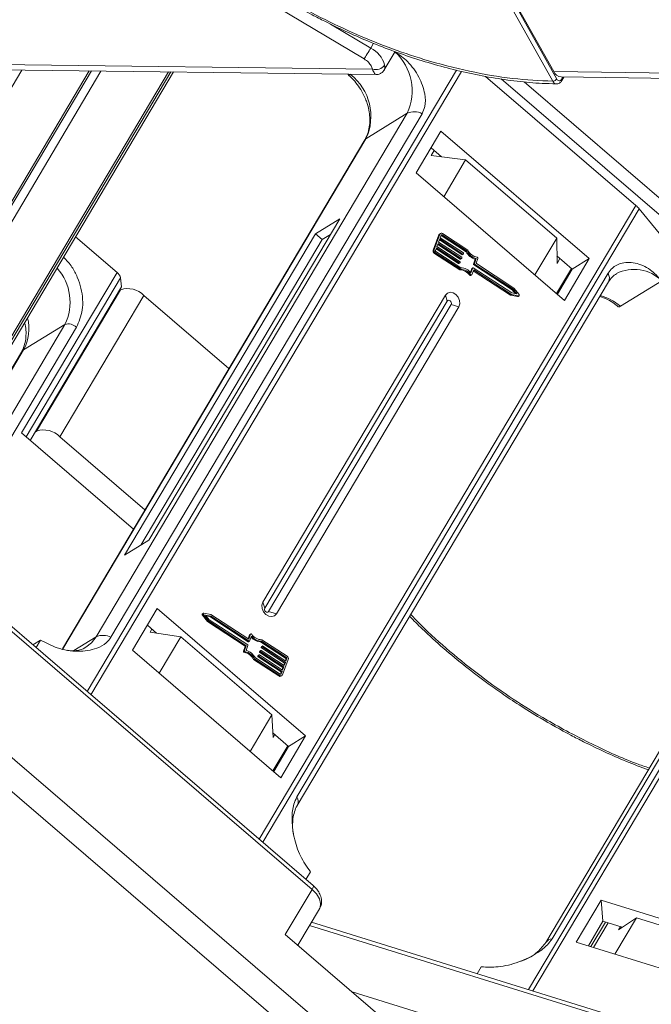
# Model space of a CAD drawing. Header units: millimetres. Extents: x -608 to 1473, y -502 to 956.
# Tile 28 of 52: x 757 to 807, y 701 to 779. Entities that reach past the tile are written whole.
import ezdxf

# ---------------------------------------------------------------- set-up
doc = ezdxf.new("R2010")
doc.units = ezdxf.units.MM

msp = doc.modelspace()

# ---------------------------------------------------------------- linework, layer by layer
at = {"color": 7, "linetype": 'Continuous', "lineweight": 15}
for p, q in [((798.784, 774.28), (773.987, 818.541)), ((799.096, 774.454), (774.299, 818.715)), ((774.632, 818.277), (798.853, 775.044)), ((783.884, 776.034), (776.936, 780.167)), ((784.399, 776.9), (781.216, 778.793)), ((784.621, 777.273), (784.399, 776.9)), ((785.475, 775.175), (786.332, 776.615)), ((784.543, 775.228), (745.177, 775.735)), ((784.543, 775.228), (784.449, 775.485)), ((745.723, 756.469), (756.842, 775.162)), ((745.761, 775.304), (784.816, 774.802)), ((768.426, 775.013), (749.924, 743.904)), ((749.995, 743.691), (768.623, 775.01)), ((751.97, 746.654), (768.834, 775.007)), ((768.831, 775.007), (751.991, 746.692)), ((754.6, 762.061), (762.35, 775.091)), ((762.17, 775.093), (754.765, 762.643)), ((755.101, 761.636), (763.098, 775.081)), ((791.174, 775.153), (762.009, 726.117)), ((762.304, 725.864), (791.562, 775.057)), ((782.843, 774.827), (782.811, 774.807)), ((838.22, 774.538), (798.853, 775.044)), ((793.475, 774.66), (805.352, 764.47)), ((794.699, 774.458), (809.841, 761.467)), ((810.526, 762.21), (796.517, 774.23)), ((799.438, 774.613), (838.493, 774.111)), ((799.576, 774.612), (799.48, 774.449)), ((799.49, 774.323), (799.662, 774.611)), ((787.286, 771.756), (762.709, 730.434)), ((763.887, 730.395), (788.464, 771.716)), ((787.286, 771.756), (784.025, 769.745)), ((789.946, 770.337), (787.986, 767.042)), ((801.669, 760.279), (789.946, 770.337)), ((783.937, 769.658), (760.051, 729.496)), ((760.083, 729.491), (784.025, 769.745)), ((789.994, 768.316), (789.166, 769.026)), ((789.188, 768.419), (789.42, 768.809)), ((789.188, 768.419), (791.898, 768.073)), ((791.898, 768.073), (790.17, 765.168)), ((799.091, 761.901), (791.898, 768.073)), ((787.986, 767.042), (799.708, 756.984)), ((805.352, 764.47), (775.604, 714.454)), ((775.875, 714.221), (805.607, 764.21)), ((805.607, 764.21), (808.592, 760.559)), ((766.883, 738.065), (781.961, 763.416)), ((781.961, 763.416), (780.043, 762.233)), ((789.919, 762.263), (789.842, 762.216)), ((761.096, 761.998), (764.366, 759.193)), ((780.043, 762.233), (764.965, 736.882)), ((780.576, 761.776), (766.236, 737.666)), ((780.043, 762.233), (780.576, 761.776)), ((781.223, 762.175), (780.576, 761.776)), ((789.791, 762.152), (789.336, 760.943)), ((789.868, 762.199), (789.413, 760.99)), ((789.722, 761.479), (789.628, 761.227)), ((791.552, 760.288), (789.722, 761.479)), ((789.855, 761.831), (789.76, 761.579)), ((789.76, 761.579), (791.59, 760.389)), ((789.791, 762.152), (789.868, 762.199)), ((789.826, 761.753), (791.608, 760.593)), ((791.685, 760.641), (789.855, 761.831)), ((789.969, 762.134), (789.893, 761.932)), ((789.893, 761.932), (791.723, 760.741)), ((789.961, 762.104), (789.958, 762.106)), ((790.038, 762.151), (789.961, 762.104)), ((789.961, 762.104), (791.932, 760.821)), ((792.009, 760.869), (790.038, 762.151)), ((792.078, 760.949), (790.076, 762.252)), ((797.363, 758.996), (799.091, 761.901)), ((799.091, 761.901), (799.117, 759.9)), ((789.413, 760.99), (789.336, 760.943)), ((789.431, 760.693), (789.507, 760.741)), ((789.507, 760.741), (791.51, 759.438)), ((789.59, 761.126), (789.514, 760.925)), ((789.545, 760.841), (791.516, 759.559)), ((789.56, 761.048), (791.343, 759.888)), ((791.42, 759.935), (789.59, 761.126)), ((789.628, 761.227), (791.458, 760.036)), ((789.693, 761.401), (791.476, 760.241)), ((791.739, 760.7), (791.72, 760.649)), ((791.932, 760.821), (792.009, 760.869)), ((789.431, 760.693), (791.433, 759.391)), ((791.343, 759.888), (791.42, 759.935)), ((791.369, 759.886), (791.446, 759.934)), ((791.473, 759.995), (791.455, 759.944)), ((791.476, 760.241), (791.552, 760.288)), ((791.502, 760.239), (791.579, 760.286)), ((791.606, 760.347), (791.587, 760.297)), ((791.608, 760.593), (791.685, 760.641)), ((791.635, 760.591), (791.711, 760.639)), ((792.664, 760.235), (792.517, 759.845)), ((792.594, 759.892), (792.741, 760.282)), ((792.664, 760.235), (792.741, 760.282)), ((792.87, 760.292), (792.733, 759.928)), ((800.326, 759.451), (799.109, 760.495)), ((799.349, 760.29), (799.117, 759.9)), ((799.708, 756.984), (801.669, 760.279)), ((801.669, 760.279), (800.326, 759.451)), ((764.366, 759.193), (756.827, 746.518)), ((791.433, 759.391), (791.51, 759.438)), ((792.385, 759.493), (792.274, 759.197)), ((792.315, 759.151), (792.461, 759.54)), ((792.385, 759.493), (792.461, 759.54)), ((792.387, 759.009), (792.534, 759.399)), ((792.47, 759.551), (792.393, 759.503)), ((792.496, 759.549), (795.538, 757.57)), ((792.505, 759.321), (795.444, 757.408)), ((792.594, 759.892), (792.517, 759.845)), ((792.533, 759.804), (792.61, 759.851)), ((792.533, 759.804), (795.575, 757.825)), ((792.534, 759.399), (795.521, 757.456)), ((795.652, 757.872), (792.61, 759.851)), ((795.71, 757.959), (792.749, 759.886)), ((800.268, 759.501), (799.088, 757.516)), ((799.146, 757.467), (800.326, 759.451)), ((757.178, 746.216), (764.637, 758.757)), ((764.706, 758.053), (764.637, 758.757)), ((803.144, 759.121), (778.568, 717.799)), ((778.604, 717.123), (803.181, 758.445)), ((792.298, 759.011), (792.221, 758.963)), ((792.294, 758.94), (792.37, 758.988)), ((804.125, 756.52), (807.386, 758.531)), ((764.706, 758.053), (757.501, 745.939)), ((764.647, 757.82), (758.013, 746.666)), ((764.521, 757.742), (764.647, 757.82)), ((795.575, 757.825), (795.652, 757.872)), ((795.575, 757.825), (795.817, 757.515)), ((795.951, 757.489), (795.652, 757.872)), ((796.118, 757.438), (795.71, 757.959)), ((759.846, 746.225), (766.48, 757.379)), ((773.203, 751.61), (766.48, 757.379)), ((790.299, 757.4), (775.884, 733.164)), ((790.45, 756.931), (776.035, 732.695)), ((790.299, 757.4), (790.45, 756.931)), ((795.444, 757.408), (795.521, 757.456)), ((795.444, 757.408), (796.006, 757.298)), ((795.521, 757.456), (796.083, 757.346)), ((795.538, 757.57), (795.951, 757.489)), ((796.083, 757.346), (796.006, 757.298)), ((796.037, 757.303), (796.114, 757.351)), ((776.339, 732.435), (790.753, 756.67)), ((776.95, 732.25), (791.364, 756.485)), ((791.364, 756.485), (790.753, 756.67)), ((760.243, 755.081), (751.245, 739.952)), ((751.622, 738.824), (761.16, 754.86)), ((760.243, 755.081), (756.983, 753.071)), ((750.502, 742.174), (756.983, 753.071)), ((756.807, 752.895), (750.488, 742.272)), ((826.584, 752.552), (796.87, 702.592)), ((797.199, 702.49), (826.929, 752.478)), ((822.804, 747.636), (798.227, 706.314)), ((798.726, 706.595), (823.302, 747.917)), ((756.827, 746.518), (765.665, 738.935)), ((758.013, 746.666), (757.887, 746.588)), ((766.569, 740.456), (759.846, 746.225)), ((764.965, 736.882), (766.883, 738.065)), ((779.855, 710.807), (750.669, 735.847)), ((750.516, 735.591), (779.768, 710.495)), ((776.035, 732.695), (775.884, 733.164)), ((767.54, 732.666), (765.58, 729.37)), ((779.263, 722.608), (767.54, 732.666)), ((771.106, 732.155), (771.182, 732.203)), ((771.106, 732.155), (771.513, 731.634)), ((771.186, 732.29), (771.11, 732.243)), ((771.182, 732.203), (771.59, 731.682)), ((771.779, 732.185), (771.217, 732.295)), ((771.762, 732.071), (771.349, 732.152)), ((771.349, 732.152), (771.648, 731.769)), ((771.406, 732.079), (771.685, 732.024)), ((771.685, 732.024), (771.762, 732.071)), ((771.685, 732.024), (774.727, 730.045)), ((774.804, 730.092), (771.762, 732.071)), ((774.766, 730.242), (771.779, 732.185)), ((776.95, 732.25), (776.339, 732.435)), ((767.494, 730.726), (766.76, 731.355)), ((771.513, 731.634), (771.59, 731.682)), ((771.513, 731.634), (774.475, 729.708)), ((771.59, 731.682), (774.551, 729.755)), ((771.648, 731.769), (774.69, 729.79)), ((760.949, 729.349), (762.709, 730.434)), ((767.126, 731.041), (766.984, 730.803)), ((766.984, 730.803), (769.391, 730.435)), ((769.391, 730.435), (767.684, 727.565)), ((769.391, 730.435), (776.584, 724.264)), ((774.836, 730.585), (774.719, 730.273)), ((774.913, 730.632), (774.766, 730.242)), ((774.836, 730.585), (774.913, 730.632)), ((774.985, 730.49), (774.839, 730.101)), ((774.93, 730.653), (774.853, 730.606)), ((757.72, 729.797), (758.328, 730.172)), ((757.975, 729.579), (758.328, 730.172)), ((774.49, 729.666), (774.353, 729.302)), ((774.43, 729.349), (774.567, 729.713)), ((774.475, 729.708), (774.551, 729.755)), ((774.49, 729.666), (774.567, 729.713)), ((774.706, 729.748), (774.559, 729.359)), ((774.727, 730.045), (774.804, 730.092)), ((774.753, 730.043), (774.83, 730.09)), ((775.707, 730.034), (775.784, 730.082)), ((775.707, 730.034), (777.678, 728.752)), ((775.769, 729.649), (775.75, 729.599)), ((775.75, 729.599), (775.827, 729.646)), ((775.769, 729.649), (775.846, 729.697)), ((775.854, 729.707), (775.777, 729.66)), ((777.755, 728.799), (775.784, 730.082)), ((777.793, 728.9), (775.79, 730.203)), ((775.827, 729.646), (775.846, 729.697)), ((775.88, 729.706), (777.71, 728.515)), ((765.58, 729.37), (777.303, 719.312)), ((774.43, 729.349), (774.353, 729.302)), ((774.408, 729.209), (774.485, 729.257)), ((775.503, 728.944), (775.484, 728.894)), ((775.484, 728.894), (775.561, 728.941)), ((775.5, 728.852), (775.577, 728.9)), ((775.5, 728.852), (777.33, 727.662)), ((775.503, 728.944), (775.58, 728.992)), ((775.589, 729.002), (775.512, 728.955)), ((775.561, 728.941), (775.58, 728.992)), ((777.407, 727.709), (775.577, 728.9)), ((775.615, 729), (777.445, 727.81)), ((775.636, 729.297), (775.617, 729.247)), ((775.617, 729.247), (775.694, 729.294)), ((775.633, 729.205), (775.71, 729.252)), ((775.633, 729.205), (777.463, 728.014)), ((775.636, 729.297), (775.713, 729.344)), ((775.721, 729.355), (775.645, 729.308)), ((775.694, 729.294), (775.713, 729.344)), ((777.54, 728.061), (775.71, 729.252)), ((775.748, 729.353), (777.578, 728.162)), ((775.766, 729.557), (775.842, 729.605)), ((775.766, 729.557), (777.596, 728.367)), ((777.672, 728.414), (775.842, 729.605)), ((775.222, 728.692), (775.145, 728.645)), ((775.145, 728.645), (777.147, 727.342)), ((775.222, 728.692), (777.224, 727.389)), ((775.291, 728.772), (777.262, 727.49)), ((777.432, 727.442), (777.887, 728.651)), ((777.596, 728.367), (777.53, 728.193)), ((777.578, 728.162), (777.672, 728.414)), ((777.596, 728.367), (777.672, 728.414)), ((777.71, 728.669), (777.663, 728.546)), ((777.678, 728.752), (777.755, 728.799)), ((777.71, 728.515), (777.786, 728.716)), ((777.786, 728.716), (777.71, 728.669)), ((777.224, 727.389), (777.147, 727.342)), ((777.33, 727.662), (777.265, 727.488)), ((777.288, 727.48), (777.331, 727.507)), ((777.304, 727.33), (777.381, 727.378)), ((777.33, 727.662), (777.407, 727.709)), ((777.331, 727.507), (777.407, 727.709)), ((777.463, 728.014), (777.398, 727.84)), ((777.445, 727.81), (777.54, 728.061)), ((777.463, 728.014), (777.54, 728.061)), ((774.877, 721.393), (776.584, 724.264)), ((776.584, 724.264), (776.69, 722.476)), ((777.92, 721.78), (776.667, 722.855)), ((776.69, 722.476), (776.831, 722.714)), ((786.023, 695.174), (754.72, 722.031)), ((777.303, 719.312), (779.263, 722.608)), ((779.263, 722.608), (777.92, 721.78)), ((752.596, 721.19), (788.159, 690.679)), ((777.863, 721.829), (776.682, 719.845)), ((776.74, 719.795), (777.92, 721.78)), ((779.643, 711.885), (779.289, 711.291)), ((779.768, 710.495), (777.657, 706.946)), ((802.598, 709.638), (800.638, 706.343)), ((817.013, 705.169), (802.598, 709.638)), ((802.744, 707.983), (802.598, 709.638)), ((778.646, 706.097), (780.361, 708.98)), ((817.79, 696.106), (779.724, 707.908)), ((802.744, 707.983), (801.593, 706.047)), ((801.783, 705.988), (802.934, 707.924)), ((804.274, 707.509), (802.744, 707.983)), ((805.394, 708.251), (803.695, 705.395)), ((803.975, 707.311), (805.394, 708.251)), ((805.394, 708.251), (814.24, 705.509)), ((779.575, 707.658), (817.534, 695.889)), ((802.001, 705.92), (803.153, 707.856)), ((804.121, 707.556), (803.975, 707.311)), ((777.657, 706.946), (787.184, 698.771)), ((800.638, 706.343), (815.053, 701.874)), ((792.816, 703.849), (793.136, 704.386)), ((789.444, 700.395), (782.943, 702.41))]:
    msp.add_line(p, q, dxfattribs=at)
at = {"color": 7, "linetype": 'Continuous', "lineweight": 15, "flags": 128}
for points in [[(783.884, 776.034), (783.932, 776.114), (783.989, 776.21), (784.054, 776.319), (784.124, 776.436), (784.196, 776.558), (784.268, 776.679), (784.336, 776.794), (784.399, 776.9)], [(784.025, 769.745), (783.961, 769.691), (783.937, 769.658)], [(792.387, 759.009), (792.381, 758.997), (792.372, 758.989), (792.361, 758.983), (792.348, 758.982), (792.334, 758.984), (792.321, 758.99), (792.309, 758.999), (792.298, 759.011)], [(791.364, 756.485), (791.439, 756.714), (791.422, 756.978), (791.314, 757.236), (791.133, 757.45), (790.906, 757.586), (790.668, 757.624), (790.455, 757.559), (790.299, 757.4)], [(790.753, 756.67), (790.775, 756.736), (790.769, 756.811), (790.739, 756.884), (790.687, 756.945), (790.623, 756.984), (790.555, 756.995), (790.494, 756.976), (790.45, 756.931)], [(796.118, 757.438), (796.127, 757.423), (796.133, 757.405), (796.134, 757.388), (796.131, 757.372), (796.123, 757.359), (796.112, 757.35), (796.098, 757.345), (796.083, 757.346)], [(775.884, 733.164), (775.809, 732.935), (775.827, 732.671), (775.934, 732.413), (776.115, 732.2), (776.342, 732.063), (776.58, 732.025), (776.794, 732.09), (776.95, 732.25)], [(771.182, 732.203), (771.173, 732.218), (771.167, 732.236), (771.166, 732.253), (771.169, 732.269), (771.177, 732.282), (771.188, 732.291), (771.202, 732.296), (771.217, 732.295)], [(776.035, 732.695), (776.014, 732.63), (776.019, 732.555), (776.049, 732.481), (776.101, 732.42), (776.165, 732.381), (776.233, 732.371), (776.294, 732.389), (776.339, 732.435)], [(762.709, 730.434), (762.346, 729.961), (761.906, 729.608)], [(774.913, 730.632), (774.919, 730.643), (774.928, 730.652), (774.939, 730.658), (774.952, 730.659), (774.966, 730.657), (774.979, 730.651), (774.991, 730.642), (775.002, 730.63)], [(779.768, 710.495), (779.819, 710.589), (779.854, 710.671), (779.871, 710.737), (779.869, 710.784), (779.855, 710.807)], [(779.768, 710.495), (780.113, 710.138), (780.346, 709.76), (780.447, 709.395), (780.406, 709.074), (780.361, 708.98)]]:
    msp.add_lwpolyline(points, dxfattribs=at)
at = {"color": 7, "linetype": 'Continuous', "lineweight": 15}
for centre, radius, start, end in [((783.413, 774.974), 2.164, 15.62191, 62.88622), ((783.51, 773.514), 4.165, 335.03707, 47.62299), ((784.787, 776.069), 0.875, 253.78756, 324.19862), ((780.218, 771.509), 4.196, 335.15154, 51.8296), ((799.501, 775.311), 0.701, 202.38754, 264.82007), ((798.771, 774.668), 0.389, 271.86957, 326.65022), ((799.375, 774.377), 0.127, 334.9016, 34.91091), ((787.834, 770.506), 1.365, 62.50531, 113.66135), ((804.004, 762.889), 2.078, 39.47392, 49.5482), ((789.991, 762.149), 0.133, 50.4627, 157.85425), ((789.909, 762.11), 0.126, 122.24177, 160.33421), ((790.01, 762.117), 0.0444, 50.4627, 157.85425), ((789.549, 760.881), 0.222, 163.73951, 237.76998), ((789.626, 760.928), 0.222, 163.73951, 237.76998), ((789.585, 760.904), 0.0739, 163.73951, 237.76998), ((791.703, 760.71), 0.037, 343.73951, 57.76998), ((792.998, 761.401), 1.213, 208.51911, 254.00127), ((793.075, 761.448), 1.213, 208.51911, 254.00127), ((793.02, 761.415), 1.051, 206.31727, 258.74353), ((791.434, 759.953), 0.0222, 230.4627, 337.85425), ((791.438, 760.005), 0.037, 343.73951, 57.76998), ((791.49, 760.26), 0.0242, 232.98525, 298.7083), ((791.567, 760.305), 0.0222, 230.4627, 337.85425), ((791.571, 760.358), 0.037, 343.73951, 57.76998), ((791.623, 760.613), 0.0242, 232.98525, 298.7083), ((791.699, 760.658), 0.0222, 230.4627, 337.85425), ((792.768, 759.917), 0.037, 163.73951, 237.76998), ((792.8, 760.313), 0.0731, 343.41164, 78.20567), ((756.668, 756.849), 3.989, 333.69245, 42.13971), ((763.932, 758.621), 0.718, 10.91469, 52.83869), ((791.358, 759.907), 0.0242, 232.98525, 298.7083), ((791.425, 758.436), 0.955, 33.52154, 89.53423), ((791.502, 758.483), 0.955, 33.52154, 89.53423), ((791.473, 758.49), 1.07, 38.11449, 87.69032), ((792.404, 759.486), 0.0209, 122.24177, 160.33421), ((792.482, 759.532), 0.0222, 50.4627, 157.85425), ((792.553, 759.835), 0.037, 163.73951, 237.76998), ((792.63, 759.882), 0.037, 163.73951, 237.76998), ((805.21, 756.358), 3.075, 44.95304, 117.11455), ((792.27, 758.991), 0.0563, 210.09379, 294.78838), ((802.552, 758.75), 0.699, 334.1641, 32.08082), ((765.214, 756.148), 1.765, 44.18828, 108.73639), ((796.015, 757.339), 0.0422, 257.27686, 301.10946), ((801.599, 753.657), 3.818, 48.57716, 75.80808), ((753.936, 754.732), 3.471, 331.39968, 14.5883), ((760.527, 754.245), 0.883, 44.18828, 108.73639), ((757.246, 752.631), 0.512, 120.86471, 148.96532), ((758.58, 744.994), 1.765, 44.18828, 108.73639), ((771.148, 732.197), 0.0599, 130.42518, 224.62734), ((763.257, 729.184), 1.365, 62.50531, 113.66135), ((774.875, 730.571), 0.0414, 122.03902, 160.53696), ((775.747, 731.092), 1.058, 221.07974, 267.82164), ((775.827, 731.151), 1.07, 218.11449, 267.69032), ((775.798, 731.158), 0.955, 213.52154, 269.53423), ((774.455, 729.676), 0.037, 343.73951, 57.76998), ((774.532, 729.724), 0.037, 343.73951, 57.76998), ((774.67, 729.759), 0.037, 343.73951, 57.76998), ((774.742, 730.064), 0.0242, 232.98525, 298.7083), ((774.818, 730.109), 0.0222, 230.4627, 337.85425), ((775.789, 729.642), 0.0209, 122.24177, 160.33421), ((775.862, 729.636), 0.037, 163.73951, 237.76998), ((775.866, 729.688), 0.0222, 50.4627, 157.85425), ((774.423, 729.281), 0.0731, 163.41164, 258.20567), ((774.203, 728.179), 1.051, 26.31727, 78.74353), ((774.5, 729.328), 0.0731, 163.41164, 258.20567), ((774.28, 728.226), 1.051, 26.31727, 78.74353), ((774.225, 728.193), 1.213, 28.51911, 74.00127), ((775.52, 728.884), 0.037, 163.73951, 237.76998), ((775.523, 728.937), 0.0209, 122.24177, 160.33421), ((775.597, 728.931), 0.037, 163.73951, 237.76998), ((775.601, 728.983), 0.0222, 50.4627, 157.85425), ((775.653, 729.236), 0.037, 163.73951, 237.76998), ((775.656, 729.29), 0.0209, 122.24177, 160.33421), ((775.729, 729.283), 0.037, 163.73951, 237.76998), ((775.733, 729.336), 0.0222, 50.4627, 157.85425), ((775.785, 729.589), 0.037, 163.73951, 237.76998), ((777.674, 728.713), 0.222, 343.73951, 57.76998), ((777.639, 728.69), 0.0739, 343.73951, 57.76998), ((777.715, 728.737), 0.0739, 343.73951, 57.76998), ((777.235, 727.458), 0.145, 232.98525, 298.7083), ((777.309, 727.492), 0.133, 230.4627, 337.85425), ((777.29, 727.524), 0.0444, 230.4627, 337.85425), ((777.976, 717.428), 0.698, 333.9805, 32.09514), ((798.766, 705.941), 0.655, 93.57243, 145.14883)]:
    msp.add_arc(centre, radius, start, end, dxfattribs=at)
for points, knots in [([(798.784, 774.28), (797.736, 774.331), (795.608, 774.437), (792.181, 775.026), (788.874, 775.879), (785.769, 776.935), (782.918, 778.105), (780.084, 779.472), (777.3, 781.027), (774.612, 782.743), (772.07, 784.591), (769.693, 786.546), (767.3, 788.779), (764.984, 791.284), (762.875, 794.018), (761.166, 796.735), (759.834, 799.447), (758.888, 802.166), (758.41, 804.647), (758.318, 806.85), (758.522, 808.772), (759.016, 810.581), (759.806, 812.252), (760.875, 813.758), (762.208, 815.071), (763.779, 816.184), (765.738, 817.174), (768.131, 817.955), (770.943, 818.463), (772.982, 818.515), (773.987, 818.541)], [0, 0, 0, 0, 0.038845, 0.078883, 0.12003, 0.152186, 0.184338, 0.217171, 0.25, 0.282833, 0.315662, 0.347818, 0.37997, 0.421121, 0.461157, 0.5, 0.538846, 0.578883, 0.62003, 0.652186, 0.684338, 0.717171, 0.75, 0.782833, 0.815662, 0.847818, 0.87997, 0.921121, 0.961156, 1, 1, 1, 1]), ([(777.355, 780.876), (778.159, 780.413), (779.287, 779.763), (780.989, 778.891), (782.446, 778.19), (784.198, 777.425), (786.043, 776.7), (787.975, 776.031), (789.957, 775.439), (791.966, 774.94), (793.98, 774.542), (795.978, 774.26), (797.682, 774.1), (798.691, 774.085), (799.066, 774.079)], [0, 0, 0, 0, 0.1137, 0.159318, 0.234954, 0.313176, 0.396777, 0.483673, 0.573025, 0.664169, 0.756641, 0.850112, 0.944348, 1, 1, 1, 1]), ([(788.464, 771.716), (788.545, 771.9), (788.754, 772.373), (788.702, 773.391), (788.257, 774.626), (787.43, 775.808), (786.668, 776.363), (786.329, 776.61)], [0, 0, 0, 0, 0.117254, 0.301729, 0.549004, 0.798913, 1, 1, 1, 1]), ([(785.497, 775.557), (785.512, 775.433), (785.532, 775.26), (785.474, 775.202), (785.457, 775.186)], [0, 0, 0, 0, 0.719828, 1, 1, 1, 1]), ([(782.811, 774.807), (782.771, 774.787), (782.692, 774.745), (782.629, 774.756), (782.629, 774.807), (782.629, 774.83)], [0, 0, 0, 0, 0.357898, 0.715796, 1, 1, 1, 1]), ([(782.639, 774.76), (782.711, 774.7), (782.921, 774.522), (783.262, 774.146), (783.492, 773.804), (783.617, 773.619)], [0, 0, 0, 0, 0.191607, 0.562576, 1, 1, 1, 1]), ([(784.815, 774.811), (784.78, 774.826), (784.724, 774.848), (784.622, 775.025), (784.569, 775.161), (784.543, 775.228)], [0, 0, 0, 0, 0.473743, 0.739722, 1, 1, 1, 1]), ([(784.819, 774.802), (784.874, 774.804), (784.993, 774.811), (785.174, 774.877), (785.351, 774.997), (785.435, 775.119), (785.478, 775.181)], [0, 0, 0, 0, 0.2126781, 0.4556771, 0.7223505, 1, 1, 1, 1]), ([(799.065, 774.068), (799.054, 774.068), (799.014, 774.067), (798.943, 774.099), (798.857, 774.166), (798.809, 774.241), (798.784, 774.28)], [0, 0, 0, 0, 0.103891, 0.386277, 0.684984, 1, 1, 1, 1]), ([(799.074, 774.064), (799.113, 774.067), (799.193, 774.072), (799.308, 774.126), (799.412, 774.209), (799.465, 774.285), (799.49, 774.323)], [0, 0, 0, 0, 0.254858, 0.509073, 0.758744, 1, 1, 1, 1]), ([(799.48, 774.449), (799.451, 774.411), (799.394, 774.335), (799.286, 774.303), (799.179, 774.338), (799.124, 774.415), (799.096, 774.454)], [0, 0, 0, 0, 0.250048, 0.499878, 0.749219, 1, 1, 1, 1]), ([(783.617, 773.619), (783.766, 773.348), (783.976, 772.965), (784.177, 772.367), (784.295, 771.854), (784.347, 771.255), (784.305, 770.661), (784.174, 770.108), (784.01, 769.807), (783.932, 769.662)], [0, 0, 0, 0, 0.19988, 0.281813, 0.416463, 0.555009, 0.702818, 0.857455, 1, 1, 1, 1]), ([(761.16, 754.86), (761.352, 755.297), (761.649, 755.969), (761.672, 757.063), (761.545, 757.94), (761.251, 758.804), (760.824, 759.677), (760.377, 760.143), (760.14, 760.39)], [0, 0, 0, 0, 0.264079, 0.406238, 0.551413, 0.696588, 0.838747, 1, 1, 1, 1]), ([(807.386, 758.531), (807.091, 758.842), (806.449, 759.518), (805.288, 760.022), (804.251, 759.991), (803.522, 759.632), (803.254, 759.269), (803.144, 759.121)], [0, 0, 0, 0, 0.222481, 0.483081, 0.73977, 0.893878, 1, 1, 1, 1]), ([(803.182, 758.441), (803.273, 758.578), (803.452, 758.849), (803.695, 759.007), (803.816, 759.086)], [0, 0, 0, 0, 0.503294, 1, 1, 1, 1]), ([(802.487, 757.278), (802.54, 757.267), (802.794, 757.215), (803.242, 756.989), (803.681, 756.717), (803.901, 756.52), (803.953, 756.473)], [0, 0, 0, 0, 0.107364, 0.511811, 0.884058, 1, 1, 1, 1]), ([(803.962, 756.483), (803.964, 756.479), (803.974, 756.456), (804.033, 756.469), (804.099, 756.506), (804.125, 756.52)], [0, 0, 0, 0, 0.109308, 0.646583, 1, 1, 1, 1]), ([(757.11, 755.128), (757.113, 755.112), (757.165, 754.899), (757.187, 754.488), (757.166, 753.91), (757.036, 753.378), (756.909, 753.035), (756.811, 752.906), (756.806, 752.899)], [0, 0, 0, 0, 0.018122, 0.240425, 0.477059, 0.724414, 0.985447, 1, 1, 1, 1]), ([(787.482, 732.05), (787.806, 731.72), (788.656, 730.854), (790.132, 729.529), (791.829, 728.117), (793.371, 726.946), (794.786, 725.942), (796.201, 724.999), (798.016, 723.874), (799.725, 722.916), (801.425, 722.041), (802.883, 721.343), (804.59, 720.591), (805.747, 720.147), (806.324, 719.926)], [0, 0, 0, 0, 0.064098, 0.168433, 0.26828, 0.359597, 0.424635, 0.496644, 0.582518, 0.703973, 0.752701, 0.833496, 0.917053, 1, 1, 1, 1]), ([(806.411, 720.073), (806.069, 720.191), (804.544, 720.716), (801.818, 721.966), (798.563, 723.681), (795.646, 725.495), (793.072, 727.307), (790.638, 729.265), (788.788, 730.908), (787.835, 731.913), (787.568, 732.194)], [0, 0, 0, 0, 0.0491, 0.219022, 0.393728, 0.530293, 0.666876, 0.806347, 0.945836, 1, 1, 1, 1]), ([(758.328, 730.172), (758.761, 729.946), (759.702, 729.454), (761.282, 729.209), (762.611, 729.42), (763.488, 729.87), (763.771, 730.243), (763.887, 730.395)], [0, 0, 0, 0, 0.222481, 0.483081, 0.73977, 0.893878, 1, 1, 1, 1]), ([(761.898, 729.617), (761.873, 729.597), (761.7, 729.459), (761.309, 729.361), (760.849, 729.3), (760.559, 729.361), (760.485, 729.376)], [0, 0, 0, 0, 0.072248, 0.497648, 0.871417, 1, 1, 1, 1]), ([(778.568, 717.799), (778.479, 717.611), (778.253, 717.127), (778.146, 716.011), (778.302, 714.598), (778.801, 713.088), (779.361, 712.289), (779.643, 711.885)], [0, 0, 0, 0, 0.111335, 0.286497, 0.521289, 0.758582, 1, 1, 1, 1]), ([(778.3, 714.898), (778.296, 714.911), (778.246, 715.121), (778.225, 715.53), (778.245, 716.108), (778.375, 716.64), (778.502, 716.983), (778.601, 717.113), (778.606, 717.12)], [0, 0, 0, 0, 0.01512, 0.237937, 0.475117, 0.723043, 0.984679, 1, 1, 1, 1]), ([(780.353, 708.982), (780.363, 708.995), (780.476, 709.125), (780.537, 709.481), (780.487, 709.92), (780.312, 710.287), (780.106, 710.575), (779.935, 710.728), (779.851, 710.803)], [0, 0, 0, 0, 0.023936, 0.255823, 0.498086, 0.686856, 0.846259, 1, 1, 1, 1]), ([(793.136, 704.386), (793.572, 704.368), (794.52, 704.327), (796.11, 704.714), (797.446, 705.366), (798.326, 706.039), (798.61, 706.434), (798.726, 706.595)], [0, 0, 0, 0, 0.222481, 0.483081, 0.73977, 0.893878, 1, 1, 1, 1]), ([(798.227, 706.314), (798.032, 706.057), (797.61, 705.503), (796.802, 705.001), (796.262, 704.843), (796.184, 704.821)], [0, 0, 0, 0, 0.423806, 0.917181, 1, 1, 1, 1])]:
    msp.add_open_spline(points, degree=3, knots=knots, dxfattribs=at)
msp.add_open_spline([(783.884, 776.034), (784.003, 775.954), (784.241, 775.792), (784.38, 775.588), (784.449, 775.485)], degree=3, dxfattribs=at)

doc.saveas('drawing.dxf')
